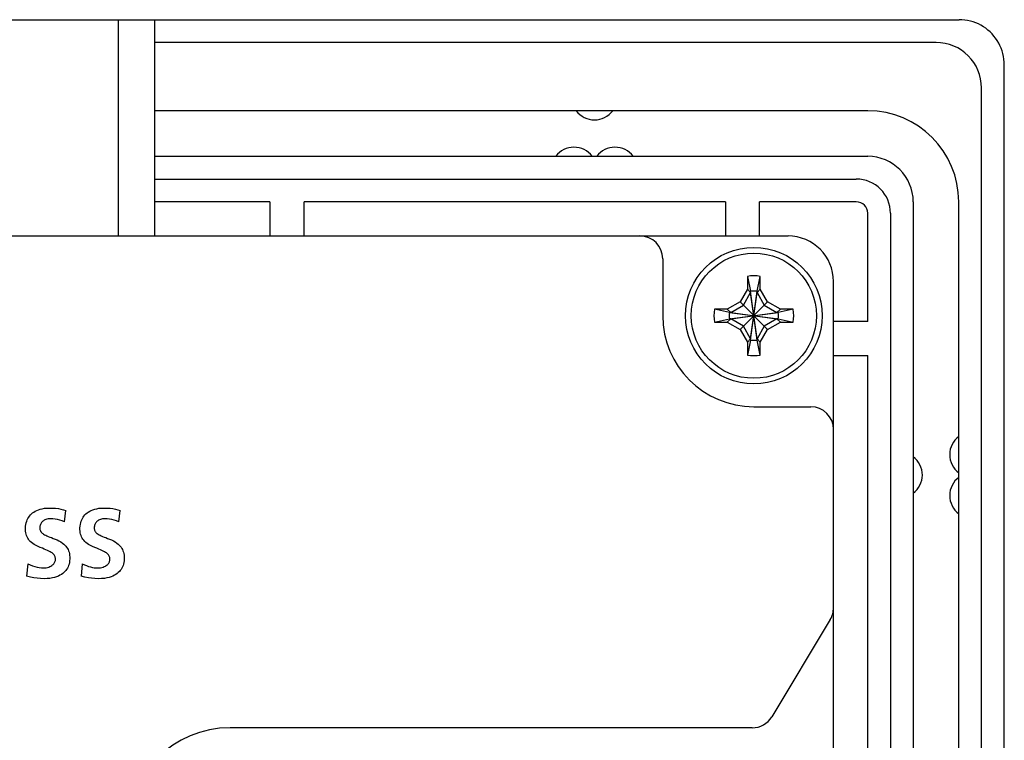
# Model space of a CAD drawing. Extents: x 0 to 819, y 0 to 477.
# Tile 24 of 24: x 776 to 819, y 299 to 330. Entities that reach past the tile are written whole.
import ezdxf

# ---------------------------------------------------------------- set-up
doc = ezdxf.new("R2010")
doc.units = 0
doc.header["$LTSCALE"] = 46.255
doc.layers.get('0').update_dxf_attribs({"linetype": 'CONTINUOUS'})

msp = doc.modelspace()

# ---------------------------------------------------------------- linework, layer by layer
at = {"color": 7, "linetype": 'CONTINUOUS'}
for p, q in [((517.782, 330.234), (816.804, 330.234)), ((779.893, 320.734), (779.893, 330.234)), ((781.493, 320.734), (781.493, 330.234)), ((816.929, 330.23), (816.804, 330.234)), ((817.055, 330.218), (816.929, 330.23)), ((817.179, 330.199), (817.055, 330.218)), ((817.301, 330.171), (817.179, 330.199)), ((817.421, 330.137), (817.301, 330.171)), ((817.539, 330.094), (817.421, 330.137)), ((817.653, 330.045), (817.539, 330.094)), ((817.764, 329.988), (817.653, 330.045)), ((817.872, 329.925), (817.764, 329.988)), ((817.975, 329.855), (817.872, 329.925)), ((818.073, 329.778), (817.975, 329.855)), ((818.167, 329.696), (818.073, 329.778)), ((818.255, 329.608), (818.167, 329.696)), ((818.337, 329.515), (818.255, 329.608)), ((818.413, 329.416), (818.337, 329.515)), ((815.793, 329.234), (781.493, 329.234)), ((818.483, 329.313), (818.413, 329.416)), ((818.547, 329.206), (818.483, 329.313)), ((818.603, 329.095), (818.547, 329.206)), ((818.653, 328.98), (818.603, 329.095)), ((818.695, 328.863), (818.653, 328.98)), ((818.73, 328.742), (818.695, 328.863)), ((818.757, 328.62), (818.73, 328.742)), ((818.777, 328.496), (818.757, 328.62)), ((818.789, 328.371), (818.777, 328.496)), ((818.793, 328.245), (818.789, 328.371)), ((818.793, 114.223), (818.793, 328.245)), ((817.793, 115.234), (817.793, 327.234)), ((812.793, 326.234), (781.493, 326.234)), ((781.493, 324.234), (812.793, 324.234)), ((781.493, 323.234), (812.293, 323.234)), ((786.543, 322.234), (781.493, 322.234)), ((786.543, 322.234), (786.543, 320.734)), ((806.543, 322.234), (788.043, 322.234)), ((788.043, 320.734), (788.043, 322.234)), ((806.543, 322.234), (806.543, 320.734)), ((812.293, 322.234), (808.043, 322.234)), ((808.043, 320.734), (808.043, 322.234)), ((814.793, 322.234), (814.793, 120.234)), ((816.793, 120.234), (816.793, 322.234)), ((812.793, 316.984), (812.793, 321.734)), ((813.793, 321.734), (813.793, 120.734)), ((525.293, 320.734), (809.293, 320.734)), ((803.793, 319.734), (803.793, 317.234)), ((807.513, 318.962), (807.653, 318.305)), ((807.513, 318.962), (807.513, 318.402)), ((807.933, 318.305), (808.073, 318.962)), ((808.073, 318.402), (808.073, 318.962)), ((811.293, 123.734), (811.293, 318.734)), ((807.513, 318.402), (807.188, 317.839)), ((807.653, 318.249), (807.513, 318.402)), ((807.653, 316.163), (807.933, 318.305)), ((807.653, 318.249), (807.653, 318.305)), ((807.933, 316.163), (807.653, 318.305)), ((807.933, 318.249), (808.073, 318.402)), ((807.933, 318.305), (807.933, 318.249)), ((808.397, 317.839), (808.073, 318.402)), ((807.188, 317.839), (806.625, 317.514)), ((807.188, 316.629), (808.397, 317.839)), ((807.188, 317.839), (808.397, 316.629)), ((807.332, 317.694), (807.653, 318.249)), ((807.653, 316.219), (807.933, 318.249)), ((807.933, 316.219), (807.653, 318.249)), ((807.933, 318.249), (808.253, 317.694)), ((808.96, 317.514), (808.397, 317.839)), ((806.625, 317.514), (806.065, 317.514)), ((806.722, 317.374), (806.065, 317.514)), ((806.778, 317.374), (806.625, 317.514)), ((806.778, 317.374), (807.332, 317.694)), ((808.253, 317.694), (808.807, 317.374)), ((808.807, 317.374), (808.96, 317.514)), ((809.52, 317.514), (808.863, 317.374)), ((809.52, 317.514), (808.96, 317.514)), ((806.065, 316.954), (806.722, 317.094)), ((806.778, 317.094), (806.625, 316.954)), ((806.722, 317.094), (808.863, 317.374)), ((806.722, 317.374), (806.778, 317.374)), ((806.722, 317.374), (808.863, 317.094)), ((806.778, 317.094), (806.722, 317.094)), ((806.778, 317.094), (808.807, 317.374)), ((806.778, 317.374), (808.807, 317.094)), ((807.332, 316.774), (806.778, 317.094)), ((808.807, 317.094), (808.253, 316.774)), ((808.807, 317.374), (808.863, 317.374)), ((808.863, 317.094), (808.807, 317.094)), ((808.807, 317.094), (808.96, 316.954)), ((808.863, 317.094), (809.52, 316.954)), ((812.793, 316.984), (811.293, 316.984)), ((806.065, 316.954), (806.625, 316.954)), ((806.625, 316.954), (807.188, 316.629)), ((807.188, 316.629), (807.513, 316.067)), ((807.653, 316.219), (807.332, 316.774)), ((808.253, 316.774), (807.933, 316.219)), ((808.073, 316.067), (808.397, 316.629)), ((808.397, 316.629), (808.96, 316.954)), ((808.96, 316.954), (809.52, 316.954)), ((807.653, 316.219), (807.513, 316.067)), ((807.653, 316.163), (807.513, 315.507)), ((807.653, 316.163), (807.653, 316.219)), ((807.933, 316.219), (808.073, 316.067)), ((807.933, 316.219), (807.933, 316.163)), ((808.073, 315.507), (807.933, 316.163)), ((807.513, 316.067), (807.513, 315.507)), ((808.073, 315.507), (808.073, 316.067)), ((811.293, 315.484), (812.793, 315.484)), ((812.793, 297.984), (812.793, 315.484)), ((807.793, 313.234), (810.293, 313.234)), ((776.456, 308.735), (776.544, 308.757)), ((776.544, 308.757), (776.64, 308.773)), ((776.64, 308.773), (776.744, 308.784)), ((776.744, 308.784), (776.856, 308.787)), ((776.856, 308.787), (776.997, 308.784)), ((776.997, 308.784), (777.127, 308.774)), ((777.127, 308.774), (777.25, 308.758)), ((777.25, 308.758), (777.365, 308.736)), ((778.847, 308.735), (778.935, 308.757)), ((778.935, 308.757), (779.031, 308.773)), ((779.031, 308.773), (779.135, 308.784)), ((779.135, 308.784), (779.247, 308.787)), ((779.247, 308.787), (779.388, 308.784)), ((779.388, 308.784), (779.518, 308.774)), ((779.518, 308.774), (779.641, 308.758)), ((779.641, 308.758), (779.756, 308.737)), ((775.885, 308.272), (775.913, 308.33)), ((775.913, 308.33), (775.946, 308.384)), ((775.946, 308.384), (775.982, 308.435)), ((775.982, 308.435), (776.023, 308.482)), ((776.023, 308.482), (776.068, 308.527)), ((776.068, 308.527), (776.118, 308.569)), ((776.118, 308.569), (776.173, 308.609)), ((776.173, 308.609), (776.234, 308.645)), ((776.234, 308.645), (776.301, 308.679)), ((776.301, 308.679), (776.375, 308.709)), ((776.375, 308.709), (776.456, 308.735)), ((776.908, 308.314), (776.849, 308.312)), ((777.006, 308.311), (776.908, 308.314)), ((777.365, 308.736), (777.473, 308.71)), ((777.473, 308.71), (777.574, 308.68)), ((777.518, 308.185), (777.574, 308.68)), ((778.276, 308.272), (778.304, 308.33)), ((778.304, 308.33), (778.337, 308.384)), ((778.337, 308.384), (778.373, 308.435)), ((778.373, 308.435), (778.414, 308.482)), ((778.414, 308.482), (778.459, 308.527)), ((778.459, 308.527), (778.509, 308.569)), ((778.509, 308.569), (778.564, 308.609)), ((778.564, 308.609), (778.625, 308.645)), ((778.625, 308.645), (778.692, 308.679)), ((778.692, 308.679), (778.766, 308.709)), ((778.766, 308.709), (778.847, 308.735)), ((779.299, 308.314), (779.24, 308.312)), ((779.398, 308.311), (779.299, 308.314)), ((779.756, 308.737), (779.864, 308.71)), ((779.864, 308.71), (779.965, 308.68)), ((779.909, 308.185), (779.965, 308.68)), ((775.807, 307.839), (775.808, 307.916)), ((775.808, 307.916), (775.813, 307.994)), ((775.813, 307.994), (775.824, 308.069)), ((775.824, 308.069), (775.839, 308.141)), ((775.839, 308.141), (775.86, 308.209)), ((775.86, 308.209), (775.885, 308.272)), ((776.436, 307.943), (776.435, 307.897)), ((776.435, 307.897), (776.436, 307.866)), ((776.442, 307.985), (776.436, 307.943)), ((776.45, 308.025), (776.442, 307.985)), ((776.462, 308.061), (776.45, 308.025)), ((776.477, 308.095), (776.462, 308.061)), ((776.494, 308.125), (776.477, 308.095)), ((776.515, 308.154), (776.494, 308.125)), ((776.538, 308.18), (776.515, 308.154)), ((776.564, 308.205), (776.538, 308.18)), ((776.593, 308.227), (776.564, 308.205)), ((776.625, 308.248), (776.593, 308.227)), ((776.661, 308.266), (776.625, 308.248)), ((776.702, 308.281), (776.661, 308.266)), ((776.746, 308.295), (776.702, 308.281)), ((776.795, 308.305), (776.746, 308.295)), ((776.849, 308.312), (776.795, 308.305)), ((777.107, 308.3), (777.006, 308.311)), ((777.211, 308.282), (777.107, 308.3)), ((777.314, 308.257), (777.211, 308.282)), ((777.417, 308.225), (777.314, 308.257)), ((777.518, 308.185), (777.417, 308.225)), ((778.198, 307.839), (778.199, 307.916)), ((778.199, 307.916), (778.204, 307.994)), ((778.204, 307.994), (778.215, 308.07)), ((778.215, 308.07), (778.23, 308.142)), ((778.23, 308.142), (778.251, 308.209)), ((778.251, 308.209), (778.276, 308.272)), ((778.828, 307.943), (778.826, 307.897)), ((778.826, 307.897), (778.828, 307.866)), ((778.833, 307.986), (778.828, 307.943)), ((778.842, 308.025), (778.833, 307.986)), ((778.854, 308.061), (778.842, 308.025)), ((778.868, 308.095), (778.854, 308.061)), ((778.886, 308.126), (778.868, 308.095)), ((778.906, 308.154), (778.886, 308.126)), ((778.929, 308.181), (778.906, 308.154)), ((778.955, 308.205), (778.929, 308.181)), ((778.984, 308.227), (778.955, 308.205)), ((779.016, 308.248), (778.984, 308.227)), ((779.053, 308.266), (779.016, 308.248)), ((779.093, 308.282), (779.053, 308.266)), ((779.137, 308.295), (779.093, 308.282)), ((779.186, 308.305), (779.137, 308.295)), ((779.24, 308.312), (779.186, 308.305)), ((779.499, 308.3), (779.398, 308.311)), ((779.603, 308.282), (779.499, 308.3)), ((779.706, 308.257), (779.603, 308.282)), ((779.809, 308.224), (779.706, 308.257)), ((779.909, 308.185), (779.809, 308.224)), ((775.812, 307.765), (775.807, 307.839)), ((775.822, 307.696), (775.812, 307.765)), ((775.837, 307.632), (775.822, 307.696)), ((775.855, 307.573), (775.837, 307.632)), ((775.878, 307.518), (775.855, 307.573)), ((775.906, 307.465), (775.878, 307.518)), ((775.937, 307.415), (775.906, 307.465)), ((776.436, 307.866), (776.441, 307.838)), ((776.441, 307.838), (776.448, 307.811)), ((776.448, 307.811), (776.458, 307.786)), ((776.458, 307.786), (776.472, 307.761)), ((776.472, 307.761), (776.489, 307.736)), ((776.489, 307.736), (776.51, 307.711)), ((776.51, 307.711), (776.536, 307.685)), ((776.536, 307.685), (776.568, 307.66)), ((776.568, 307.66), (776.604, 307.636)), ((776.604, 307.636), (776.646, 307.612)), ((776.646, 307.612), (776.692, 307.588)), ((776.692, 307.588), (776.744, 307.564)), ((776.744, 307.564), (776.802, 307.539)), ((776.802, 307.539), (776.868, 307.513)), ((776.868, 307.513), (776.942, 307.485)), ((776.942, 307.485), (777.021, 307.454)), ((777.021, 307.454), (777.105, 307.42)), ((778.203, 307.765), (778.198, 307.839)), ((778.213, 307.696), (778.203, 307.765)), ((778.227, 307.632), (778.213, 307.696)), ((778.246, 307.573), (778.227, 307.632)), ((778.269, 307.518), (778.246, 307.573)), ((778.296, 307.465), (778.269, 307.518)), ((778.328, 307.415), (778.296, 307.465)), ((778.828, 307.866), (778.832, 307.838)), ((778.832, 307.838), (778.84, 307.811)), ((778.84, 307.811), (778.85, 307.786)), ((778.85, 307.786), (778.863, 307.761)), ((778.863, 307.761), (778.88, 307.736)), ((778.88, 307.736), (778.901, 307.711)), ((778.901, 307.711), (778.928, 307.685)), ((778.928, 307.685), (778.959, 307.66)), ((778.959, 307.66), (778.996, 307.635)), ((778.996, 307.635), (779.037, 307.611)), ((779.037, 307.611), (779.084, 307.588)), ((779.084, 307.588), (779.135, 307.564)), ((779.135, 307.564), (779.194, 307.539)), ((779.194, 307.539), (779.26, 307.513)), ((779.26, 307.513), (779.333, 307.485)), ((779.333, 307.485), (779.413, 307.454)), ((779.413, 307.454), (779.497, 307.42)), ((775.974, 307.367), (775.937, 307.415)), ((776.016, 307.321), (775.974, 307.367)), ((776.064, 307.276), (776.016, 307.321)), ((776.121, 307.231), (776.064, 307.276)), ((776.19, 307.185), (776.121, 307.231)), ((776.271, 307.138), (776.19, 307.185)), ((776.362, 307.093), (776.271, 307.138)), ((776.455, 307.052), (776.362, 307.093)), ((776.546, 307.016), (776.455, 307.052)), ((776.629, 306.982), (776.546, 307.016)), ((777.105, 307.42), (777.192, 307.382)), ((777.192, 307.382), (777.276, 307.34)), ((777.276, 307.34), (777.356, 307.295)), ((777.356, 307.295), (777.425, 307.249)), ((777.425, 307.249), (777.484, 307.203)), ((777.484, 307.203), (777.533, 307.157)), ((777.533, 307.157), (777.576, 307.11)), ((777.576, 307.11), (777.613, 307.062)), ((777.613, 307.062), (777.646, 307.012)), ((778.365, 307.368), (778.328, 307.415)), ((778.406, 307.321), (778.365, 307.368)), ((778.455, 307.276), (778.406, 307.321)), ((778.511, 307.231), (778.455, 307.276)), ((778.58, 307.185), (778.511, 307.231)), ((778.662, 307.138), (778.58, 307.185)), ((778.753, 307.093), (778.662, 307.138)), ((778.846, 307.052), (778.753, 307.093)), ((778.936, 307.016), (778.846, 307.052)), ((779.02, 306.983), (778.936, 307.016)), ((779.497, 307.42), (779.583, 307.382)), ((779.583, 307.382), (779.668, 307.34)), ((779.668, 307.34), (779.747, 307.295)), ((779.747, 307.295), (779.816, 307.249)), ((779.816, 307.249), (779.875, 307.203)), ((779.875, 307.203), (779.924, 307.157)), ((779.924, 307.157), (779.967, 307.11)), ((779.967, 307.11), (780.004, 307.062)), ((780.004, 307.062), (780.037, 307.012)), ((776.705, 306.952), (776.629, 306.982)), ((776.772, 306.924), (776.705, 306.952)), ((776.833, 306.896), (776.772, 306.924)), ((776.887, 306.868), (776.833, 306.896)), ((776.935, 306.84), (776.887, 306.868)), ((776.976, 306.812), (776.935, 306.84)), ((777.01, 306.785), (776.976, 306.812)), ((777.037, 306.758), (777.01, 306.785)), ((777.06, 306.731), (777.037, 306.758)), ((777.079, 306.703), (777.06, 306.731)), ((777.094, 306.675), (777.079, 306.703)), ((777.106, 306.646), (777.094, 306.675)), ((777.115, 306.616), (777.106, 306.646)), ((777.12, 306.584), (777.115, 306.616)), ((777.123, 306.552), (777.12, 306.584)), ((777.646, 307.012), (777.674, 306.96)), ((777.674, 306.96), (777.697, 306.905)), ((777.697, 306.905), (777.717, 306.846)), ((777.717, 306.846), (777.732, 306.782)), ((777.732, 306.782), (777.744, 306.711)), ((777.744, 306.711), (777.75, 306.635)), ((777.75, 306.635), (777.75, 306.553)), ((779.095, 306.953), (779.02, 306.983)), ((779.163, 306.924), (779.095, 306.953)), ((779.223, 306.897), (779.163, 306.924)), ((779.278, 306.869), (779.223, 306.897)), ((779.326, 306.84), (779.278, 306.869)), ((779.367, 306.812), (779.326, 306.84)), ((779.4, 306.785), (779.367, 306.812)), ((779.428, 306.758), (779.4, 306.785)), ((779.451, 306.731), (779.428, 306.758)), ((779.47, 306.704), (779.451, 306.731)), ((779.485, 306.676), (779.47, 306.704)), ((779.497, 306.646), (779.485, 306.676)), ((779.506, 306.616), (779.497, 306.646)), ((779.511, 306.584), (779.506, 306.616)), ((779.514, 306.552), (779.511, 306.584)), ((780.037, 307.012), (780.065, 306.96)), ((780.065, 306.96), (780.088, 306.905)), ((780.088, 306.905), (780.108, 306.846)), ((780.108, 306.846), (780.123, 306.782)), ((780.123, 306.782), (780.135, 306.711)), ((780.135, 306.711), (780.141, 306.635)), ((780.141, 306.635), (780.141, 306.553)), ((775.91, 306.34), (775.854, 305.798)), ((775.91, 306.34), (776.012, 306.289)), ((776.012, 306.289), (776.115, 306.246)), ((776.115, 306.246), (776.217, 306.212)), ((776.217, 306.212), (776.316, 306.186)), ((776.316, 306.186), (776.411, 306.168)), ((776.411, 306.168), (776.502, 306.158)), ((776.502, 306.158), (776.589, 306.155)), ((776.589, 306.155), (776.649, 306.157)), ((776.649, 306.157), (776.709, 306.165)), ((776.709, 306.165), (776.769, 306.177)), ((776.769, 306.177), (776.825, 306.193)), ((776.825, 306.193), (776.876, 306.213)), ((776.876, 306.213), (776.922, 306.235)), ((776.922, 306.235), (776.961, 306.259)), ((776.961, 306.259), (776.995, 306.284)), ((776.995, 306.284), (777.024, 306.31)), ((777.024, 306.31), (777.049, 306.336)), ((777.049, 306.336), (777.069, 306.364)), ((777.069, 306.364), (777.086, 306.392)), ((777.086, 306.392), (777.1, 306.422)), ((777.1, 306.422), (777.111, 306.453)), ((777.111, 306.453), (777.118, 306.486)), ((777.118, 306.486), (777.122, 306.519)), ((777.122, 306.519), (777.123, 306.552)), ((777.674, 306.2), (777.646, 306.144)), ((777.698, 306.26), (777.674, 306.2)), ((777.718, 306.325), (777.698, 306.26)), ((777.734, 306.396), (777.718, 306.325)), ((777.745, 306.472), (777.734, 306.396)), ((777.75, 306.553), (777.745, 306.472)), ((778.301, 306.34), (778.245, 305.798)), ((778.301, 306.34), (778.39, 306.295)), ((778.39, 306.295), (778.48, 306.256)), ((778.48, 306.256), (778.569, 306.224)), ((778.569, 306.224), (778.657, 306.198)), ((778.657, 306.198), (778.743, 306.178)), ((778.743, 306.178), (778.825, 306.165)), ((778.825, 306.165), (778.905, 306.157)), ((778.905, 306.157), (778.98, 306.155)), ((778.98, 306.155), (779.04, 306.157)), ((779.04, 306.157), (779.101, 306.165)), ((779.101, 306.165), (779.16, 306.177)), ((779.16, 306.177), (779.216, 306.193)), ((779.216, 306.193), (779.267, 306.213)), ((779.267, 306.213), (779.313, 306.235)), ((779.313, 306.235), (779.352, 306.259)), ((779.352, 306.259), (779.386, 306.284)), ((779.386, 306.284), (779.415, 306.31)), ((779.415, 306.31), (779.44, 306.336)), ((779.44, 306.336), (779.46, 306.364)), ((779.46, 306.364), (779.477, 306.392)), ((779.477, 306.392), (779.491, 306.422)), ((779.491, 306.422), (779.502, 306.453)), ((779.502, 306.453), (779.509, 306.486)), ((779.509, 306.486), (779.513, 306.519)), ((779.513, 306.519), (779.514, 306.552)), ((780.065, 306.2), (780.037, 306.144)), ((780.089, 306.26), (780.065, 306.2)), ((780.109, 306.325), (780.089, 306.26)), ((780.125, 306.396), (780.109, 306.325)), ((780.136, 306.472), (780.125, 306.396)), ((780.141, 306.553), (780.136, 306.472)), ((776.025, 305.755), (775.854, 305.798)), ((776.179, 305.721), (776.025, 305.755)), ((776.319, 305.699), (776.179, 305.721)), ((777.084, 305.739), (776.987, 305.716)), ((777.171, 305.766), (777.084, 305.739)), ((777.249, 305.797), (777.171, 305.766)), ((777.32, 305.831), (777.249, 305.797)), ((777.383, 305.868), (777.32, 305.831)), ((777.44, 305.907), (777.383, 305.868)), ((777.491, 305.949), (777.44, 305.907)), ((777.537, 305.994), (777.491, 305.949)), ((777.578, 306.041), (777.537, 305.994)), ((777.614, 306.091), (777.578, 306.041)), ((777.646, 306.144), (777.614, 306.091)), ((778.417, 305.755), (778.245, 305.798)), ((778.571, 305.721), (778.417, 305.755)), ((778.711, 305.699), (778.571, 305.721)), ((779.475, 305.739), (779.378, 305.716)), ((779.562, 305.766), (779.475, 305.739)), ((779.64, 305.796), (779.562, 305.766)), ((779.711, 305.831), (779.64, 305.796)), ((779.774, 305.868), (779.711, 305.831)), ((779.831, 305.907), (779.774, 305.868)), ((779.882, 305.949), (779.831, 305.907)), ((779.928, 305.994), (779.882, 305.949)), ((779.969, 306.041), (779.928, 305.994)), ((780.005, 306.091), (779.969, 306.041)), ((780.037, 306.144), (780.005, 306.091)), ((776.461, 305.687), (776.319, 305.699)), ((776.624, 305.682), (776.461, 305.687)), ((776.758, 305.686), (776.624, 305.682)), ((776.879, 305.698), (776.758, 305.686)), ((776.987, 305.716), (776.879, 305.698)), ((778.853, 305.687), (778.711, 305.699)), ((779.015, 305.682), (778.853, 305.687)), ((779.149, 305.686), (779.015, 305.682)), ((779.27, 305.698), (779.149, 305.686)), ((779.378, 305.716), (779.27, 305.698)), ((811.15, 303.897), (808.584, 299.62)), ((807.726, 299.134), (784.793, 299.134))]:
    msp.add_line(p, q, dxfattribs=at)
for radius in [3, 2.75]:
    msp.add_circle((807.793, 317.234), radius, dxfattribs=at)
for centre, radius, start, end in [((815.793, 327.234), 2, 0, 90), ((800.793, 326.834), 1, 216.8699, 323.1301), ((812.793, 322.234), 4, 0, 90), ((799.893, 323.634), 1, 36.8699, 143.1301), ((801.693, 323.634), 1, 36.8699, 143.1301), ((812.793, 322.234), 2, 0, 90), ((812.293, 321.734), 1.5, 0, 90), ((812.293, 321.734), 0.5, 0, 90), ((802.793, 319.734), 1, 0, 90), ((809.293, 318.734), 2, 0, 90), ((807.793, 317.234), 1.75, 80.7931, 99.2069), ((807.793, 317.233), 1.082, 82.5623, 97.4377), ((807.793, 317.234), 1.75, 170.7931, 189.2069), ((807.793, 317.234), 1.75, 350.7931, 9.2069), ((807.793, 317.234), 4, 180, 270), ((807.794, 317.234), 1.082, 172.5623, 187.4377), ((807.791, 317.234), 1.082, 352.5623, 7.4377), ((807.793, 317.236), 1.082, 262.5623, 277.4377), ((807.793, 317.234), 1.75, 260.7931, 279.2069), ((810.293, 312.234), 1, 0, 90), ((817.393, 311.134), 1, 126.8699, 233.1301), ((814.193, 310.234), 1, 306.8699, 53.1301), ((817.393, 309.334), 1, 126.8699, 233.1301), ((810.293, 304.411), 1, 329.0362, 360), ((807.726, 300.134), 1, 270, 329.0362), ((784.793, 294.634), 4.5, 90, 180)]:
    msp.add_arc(centre, radius, start, end, dxfattribs=at)

doc.saveas('drawing.dxf')
